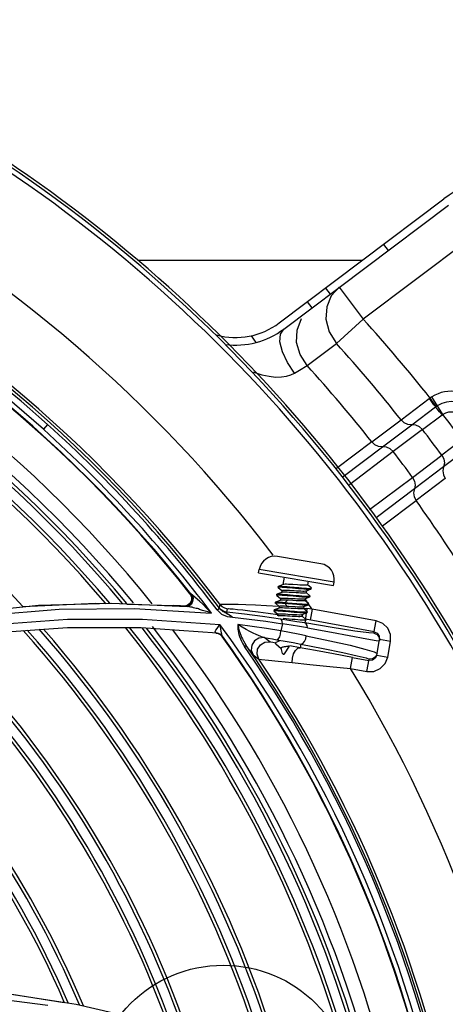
# Model space of a CAD drawing. Extents: x 40.7 to 137.4, y -250.8 to -221.5.
# Tile 23 of 256: x 56.6605 to 56.7254, y -238.4319 to -238.2815. Entities that reach past the tile are written whole.
import ezdxf

# ---------------------------------------------------------------- set-up
doc = ezdxf.new("R2010")
doc.units = 0
doc.header["$MEASUREMENT"] = 0
doc.layers.get('0').update_dxf_attribs({"linetype": 'CONTINUOUS'})
doc.layers.add('I-LIN_CHANADA', color=1, linetype='CONTINUOUS')

msp = doc.modelspace()

# ---------------------------------------------------------------- linework, layer by layer
at = {"color": 6, "linetype": 'Continuous'}
for p, q in [((56.70008406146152, -238.327832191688), (56.72521648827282, -238.3088935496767)), ((56.70078201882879, -238.3287584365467), (56.72591445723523, -238.3098197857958)), ((56.72958797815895, -238.3146947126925), (56.71292157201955, -238.3272537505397)), ((56.71599108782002, -238.3158453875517), (56.71668905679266, -238.3167716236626)), ((56.70716101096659, -238.3224993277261), (56.70785897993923, -238.323425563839)), ((56.7092480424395, -238.3223788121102), (56.70801900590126, -238.3237145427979)), ((56.70924805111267, -238.3223788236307), (56.71292157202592, -238.3272537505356)), ((56.70437272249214, -238.3246004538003), (56.70507069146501, -238.3255266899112)), ((56.70881455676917, -238.3309601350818), (56.71292157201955, -238.3272537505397)), ((56.69658771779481, -238.3308026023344), (56.69582816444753, -238.3297946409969)), ((56.70433963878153, -238.3343467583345), (56.70881456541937, -238.3309601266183)), ((56.72505964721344, -238.3418117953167), (56.72337336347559, -238.3391254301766)), ((56.71869098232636, -238.3426427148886), (56.72299699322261, -238.3393837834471)), ((56.72031799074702, -238.3433705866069), (56.72395886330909, -238.3406440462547)), ((56.72310400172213, -238.3393043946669), (56.72299699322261, -238.3393837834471)), ((56.7240161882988, -238.340602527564), (56.72310399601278, -238.3393043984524)), ((56.7219509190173, -238.3441218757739), (56.72493794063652, -238.3418916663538)), ((56.71422503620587, -238.3460084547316), (56.7186910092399, -238.3426427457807)), ((56.71585251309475, -238.346735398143), (56.72031765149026, -238.3433706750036)), ((56.72195091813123, -238.3441218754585), (56.71748568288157, -238.3474864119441)), ((56.71422506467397, -238.3460084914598), (56.70882566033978, -238.3500548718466)), ((56.70982638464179, -238.3513023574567), (56.71585220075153, -238.3467356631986)), ((56.72787751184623, -238.3457926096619), (56.72491036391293, -238.3480491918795)), ((56.71748527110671, -238.3474864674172), (56.71081936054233, -238.3525401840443)), ((56.7204454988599, -238.3514142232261), (56.72491042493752, -238.3480494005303)), ((56.72880702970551, -238.3470778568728), (56.72518245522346, -238.3498259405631)), ((56.72518227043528, -238.3498262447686), (56.72071718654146, -238.3531909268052)), ((56.71386804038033, -238.3563406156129), (56.72044520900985, -238.3514144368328)), ((56.72543363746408, -238.3515905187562), (56.72096731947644, -238.354955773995)), ((56.72071686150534, -238.3531911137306), (56.71486118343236, -238.3575786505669)), ((56.71583367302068, -238.3588455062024), (56.72096733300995, -238.3549557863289))]:
    msp.add_line(p, q, dxfattribs=at)
at = {"color": 5}
msp.add_line((56.67847554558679, -238.3182320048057), (56.71282393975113, -238.3182320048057), dxfattribs=at)
at = {"color": 155}
for p, q in [((56.66472861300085, -238.3433485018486), (56.6640776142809, -238.3440716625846)), ((56.7064598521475, -238.3646146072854), (56.69983928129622, -238.3634956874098)), ((56.69694047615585, -238.3659958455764), (56.69702490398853, -238.3654962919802)), ((56.69694047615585, -238.3659958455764), (56.7083760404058, -238.3679285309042)), ((56.70846041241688, -238.3674289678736), (56.69702490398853, -238.3654962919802)), ((56.70067738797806, -238.3677842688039), (56.69993191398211, -238.3680661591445)), ((56.70083759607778, -238.366654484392), (56.70064454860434, -238.3677967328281)), ((56.70447892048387, -238.3672698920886), (56.70438470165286, -238.3678273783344)), ((56.7083760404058, -238.3679285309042), (56.70846046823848, -238.3674289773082)), ((56.68648529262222, -238.3692274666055), (56.68670911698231, -238.3697113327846)), ((56.686574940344, -238.3692345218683), (56.68648535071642, -238.3692275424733)), ((56.68684418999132, -238.3694163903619), (56.68657485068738, -238.3692344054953)), ((56.69970213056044, -238.3692917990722), (56.69968178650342, -238.3694121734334)), ((56.69970213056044, -238.3692917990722), (56.69972848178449, -238.3692698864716)), ((56.70047396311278, -238.3689879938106), (56.69972848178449, -238.3692698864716)), ((56.69990265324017, -238.368237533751), (56.69988488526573, -238.3682081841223)), ((56.69990555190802, -238.368088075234), (56.699885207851, -238.3682084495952)), ((56.69990272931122, -238.3682375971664), (56.70048066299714, -238.3687206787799)), ((56.69990555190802, -238.368088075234), (56.69993191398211, -238.3680661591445)), ((56.70049034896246, -238.3687091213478), (56.70044111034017, -238.3690004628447)), ((56.70169823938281, -238.3681408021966), (56.70305402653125, -238.3682627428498)), ((56.70423048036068, -238.3687398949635), (56.70418126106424, -238.369031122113)), ((56.7047686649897, -238.3695026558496), (56.70419088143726, -238.3690196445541)), ((56.70419785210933, -238.3687522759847), (56.70423048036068, -238.3687398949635)), ((56.70423048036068, -238.3687398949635), (56.70494335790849, -238.3684704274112)), ((56.70497210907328, -238.3682989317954), (56.70439431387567, -238.36781591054)), ((56.70496946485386, -238.3684486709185), (56.70498980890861, -238.3683282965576)), ((56.70498980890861, -238.3683282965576), (56.70497210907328, -238.3682989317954)), ((56.6609687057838, -238.3711403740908), (56.67206860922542, -238.3706552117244)), ((56.66335133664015, -238.3709615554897), (56.67451828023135, -238.3706551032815)), ((56.67206860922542, -238.3706552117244), (56.67355213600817, -238.370697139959)), ((56.67451828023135, -238.3706551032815), (56.68602866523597, -238.371140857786)), ((56.67679665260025, -238.3707888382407), (56.68387355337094, -238.37098884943)), ((56.68684416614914, -238.369416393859), (56.68692652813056, -238.3698866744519)), ((56.69101798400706, -238.3708065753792), (56.69090838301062, -238.3713357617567)), ((56.69949526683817, -238.3706446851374), (56.69947786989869, -238.370615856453)), ((56.69949839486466, -238.370495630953), (56.69947805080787, -238.3706160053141)), ((56.69949527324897, -238.3706446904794), (56.70007379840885, -238.3711281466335)), ((56.70023765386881, -238.3702043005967), (56.69952470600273, -238.3704738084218)), ((56.69969933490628, -238.3694413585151), (56.70027722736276, -238.3699244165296)), ((56.70028690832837, -238.3699128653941), (56.70023765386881, -238.3702043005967)), ((56.70027017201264, -238.3701919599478), (56.70023765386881, -238.3702043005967)), ((56.70096624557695, -238.3706424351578), (56.70140038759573, -238.3706800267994)), ((56.70096624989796, -238.3706424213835), (56.7011809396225, -238.3710772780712)), ((56.70098671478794, -238.3705222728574), (56.70096637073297, -238.3706426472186)), ((56.70133221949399, -238.3701822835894), (56.70098655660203, -238.3705224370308)), ((56.70098671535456, -238.3705222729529), (56.70142164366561, -238.3705597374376)), ((56.70165092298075, -238.3702000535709), (56.70133219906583, -238.3701821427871)), ((56.70140038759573, -238.3706800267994), (56.70275430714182, -238.3708018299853)), ((56.70142164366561, -238.3705597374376), (56.70277670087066, -238.3706816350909)), ((56.70264982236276, -238.3702613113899), (56.70165092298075, -238.3702000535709)), ((56.70402704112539, -238.369943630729), (56.70397782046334, -238.370234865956)), ((56.70456522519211, -238.3707063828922), (56.70398744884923, -238.3702233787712)), ((56.70399435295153, -238.3699560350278), (56.70473986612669, -238.3696741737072)), ((56.70456256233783, -238.3708561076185), (56.70458290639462, -238.3707357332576)), ((56.70458290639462, -238.3707357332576), (56.70456522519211, -238.3707063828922)), ((56.70473998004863, -238.3696741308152), (56.70476638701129, -238.3696522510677)), ((56.70476601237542, -238.36965238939), (56.70478635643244, -238.3695320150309)), ((56.65257281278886, -238.3720158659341), (56.66335133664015, -238.3709615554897)), ((56.67792977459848, -238.3714338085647), (56.68973803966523, -238.3721515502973)), ((56.68444316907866, -238.3710262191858), (56.6838735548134, -238.3709888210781)), ((56.68500040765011, -238.3710646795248), (56.68444316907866, -238.3710262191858)), ((56.68557631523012, -238.371106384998), (56.68500040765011, -238.3710646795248)), ((56.68601427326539, -238.371015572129), (56.68557309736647, -238.3710861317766)), ((56.68610195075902, -238.3710228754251), (56.68557631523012, -238.371106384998)), ((56.686028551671, -238.371140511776), (56.6855763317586, -238.3711063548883)), ((56.69059825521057, -238.3716743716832), (56.69095334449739, -238.3714087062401)), ((56.69208275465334, -238.3720093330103), (56.6921918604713, -238.371478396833)), ((56.69479664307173, -238.3723160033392), (56.69208459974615, -238.3720094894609)), ((56.69813234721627, -238.3709789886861), (56.70003184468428, -238.3710990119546)), ((56.69839199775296, -238.3721590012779), (56.69987144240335, -238.3723782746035)), ((56.69929181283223, -238.3718484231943), (56.69927449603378, -238.3718196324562)), ((56.69929499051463, -238.3716993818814), (56.69927464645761, -238.3718197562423)), ((56.69929188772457, -238.3718484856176), (56.69987035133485, -238.3723318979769)), ((56.69929499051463, -238.3716993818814), (56.6993213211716, -238.3716775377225)), ((56.70006677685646, -238.3713956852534), (56.6993213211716, -238.3716775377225)), ((56.70008346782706, -238.3711166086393), (56.70003421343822, -238.371408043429)), ((56.70103523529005, -238.3718693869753), (56.70238905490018, -238.3719911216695)), ((56.70105504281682, -238.3717491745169), (56.70240040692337, -238.3718701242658)), ((56.70118089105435, -238.3710774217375), (56.70149982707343, -238.3710953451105)), ((56.70149982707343, -238.3710953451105), (56.70249925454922, -238.3711566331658)), ((56.7035880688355, -238.3723632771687), (56.70433364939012, -238.37208149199)), ((56.70375018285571, -238.3714036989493), (56.70431689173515, -238.3714543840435)), ((56.70382360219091, -238.3711473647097), (56.7037743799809, -238.3714386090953)), ((56.70436201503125, -238.3719103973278), (56.70378395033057, -238.3714271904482)), ((56.70379086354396, -238.3711597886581), (56.70453638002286, -238.3708779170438)), ((56.70431689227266, -238.3714543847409), (56.70424161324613, -238.3718895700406)), ((56.70509243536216, -238.3715294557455), (56.70431689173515, -238.3714543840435)), ((56.70435935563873, -238.3720600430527), (56.7043796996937, -238.3719396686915)), ((56.70453649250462, -238.3708778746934), (56.70456297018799, -238.3708559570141)), ((56.70509243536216, -238.3715294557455), (56.70478525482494, -238.3732104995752)), ((56.71487743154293, -238.3733174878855), (56.70509243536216, -238.3715294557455)), ((56.67921410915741, -238.3730642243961), (56.69101891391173, -238.3738803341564)), ((56.692117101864, -238.3726555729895), (56.6929623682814, -238.3727834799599)), ((56.69803784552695, -238.373403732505), (56.70056758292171, -238.3737690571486)), ((56.69988002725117, -238.3723203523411), (56.69983374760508, -238.3725941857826)), ((56.70056758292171, -238.3737690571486), (56.70034438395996, -238.3748752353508)), ((56.7007000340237, -238.3729398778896), (56.70113791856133, -238.3729781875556)), ((56.7036201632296, -238.3723510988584), (56.70357093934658, -238.3726423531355)), ((56.70415853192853, -238.3731141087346), (56.70358051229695, -238.3726309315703)), ((56.70408268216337, -238.373100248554), (56.703979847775, -238.373663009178)), ((56.71457011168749, -238.3749985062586), (56.7040858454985, -238.373082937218)), ((56.70408639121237, -238.3729414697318), (56.70408595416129, -238.3730535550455)), ((56.70413014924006, -238.3732852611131), (56.70415613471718, -238.3732636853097)), ((56.7041558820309, -238.3732637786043), (56.70417622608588, -238.3731434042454)), ((56.71453309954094, -238.3752010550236), (56.7148772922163, -238.3733174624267)), ((56.66775750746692, -238.3744114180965), (56.65688441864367, -238.3751845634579)), ((56.67899969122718, -238.3744133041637), (56.66775750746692, -238.3744114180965)), ((56.69058691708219, -238.3752349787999), (56.67899969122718, -238.3744133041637)), ((56.6908295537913, -238.3752561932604), (56.69044730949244, -238.3751971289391)), ((56.69054746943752, -238.3752279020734), (56.69058691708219, -238.3752349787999)), ((56.69083564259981, -238.3753093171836), (56.69058409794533, -238.3752462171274)), ((56.69091814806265, -238.3753181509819), (56.69058680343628, -238.3752349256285)), ((56.69080674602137, -238.3741794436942), (56.69101912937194, -238.3738781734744)), ((56.69111685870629, -238.3742514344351), (56.69101912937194, -238.3738781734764)), ((56.69118955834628, -238.3745925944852), (56.69111685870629, -238.3742514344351)), ((56.69136721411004, -238.3757276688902), (56.69144944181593, -238.3757366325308)), ((56.69865600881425, -238.3765368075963), (56.69776187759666, -238.3758961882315)), ((56.69953042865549, -238.3766802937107), (56.69951008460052, -238.3768006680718)), ((56.71345670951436, -238.3760610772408), (56.71487031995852, -238.3763167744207)), ((56.71487031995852, -238.3763167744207), (56.71536738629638, -238.3764082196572)), ((56.71497499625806, -238.3785555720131), (56.71540424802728, -238.3762064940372)), ((56.71536072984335, -238.3756705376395), (56.71540424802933, -238.3762064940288)), ((56.71708554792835, -238.3765137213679), (56.71540424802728, -238.3762064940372)), ((56.71665631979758, -238.3788626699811), (56.71708552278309, -238.3765138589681)), ((56.69479600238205, -238.3772481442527), (56.69503855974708, -238.3770797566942)), ((56.69571592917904, -238.3780322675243), (56.6950385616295, -238.3770797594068)), ((56.69954055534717, -238.3768515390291), (56.70039493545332, -238.377568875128)), ((56.70037762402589, -238.3774983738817), (56.70037658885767, -238.3775100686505)), ((56.70037658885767, -238.3775100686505), (56.70039496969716, -238.3775688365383)), ((56.70039889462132, -238.377456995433), (56.70037762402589, -238.3774983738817)), ((56.70038644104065, -238.3774855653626), (56.7003862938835, -238.3774815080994)), ((56.70058087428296, -238.3783340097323), (56.70038644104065, -238.3774855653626)), ((56.70039943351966, -238.377542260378), (56.70039493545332, -238.377568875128)), ((56.70088318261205, -238.3783851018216), (56.70162733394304, -238.3771984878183)), ((56.70329013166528, -238.3774375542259), (56.7016883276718, -238.3771322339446)), ((56.70339111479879, -238.3768849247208), (56.703290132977, -238.3774375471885)), ((56.71455517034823, -238.3780664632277), (56.71501453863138, -238.3783361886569)), ((56.69609708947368, -238.3785476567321), (56.69697700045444, -238.3791792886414)), ((56.70058087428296, -238.3783340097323), (56.70088318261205, -238.3783851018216)), ((56.70067952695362, -238.3784271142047), (56.70075941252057, -238.3784406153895)), ((56.71098569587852, -238.380619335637), (56.71129286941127, -238.3789382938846)), ((56.71129287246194, -238.3789382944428), (56.71376755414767, -238.3793904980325)), ((56.71346037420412, -238.3810715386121), (56.7138076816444, -238.3791709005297)), ((56.71430271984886, -238.3793469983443), (56.71376755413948, -238.3793904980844)), ((56.71433680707, -238.3791296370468), (56.7138076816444, -238.3791709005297)), ((56.71474474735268, -238.3790415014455), (56.71430271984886, -238.3793469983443)), ((56.71497499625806, -238.3785555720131), (56.71474474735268, -238.3790415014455)), ((56.71497499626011, -238.3785555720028), (56.71665629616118, -238.3788627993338)), ((56.7109857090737, -238.3806193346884), (56.71346049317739, -238.3810715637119)), ((56.65848991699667, -238.4302679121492), (56.66907249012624, -238.4319027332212)), ((56.66907249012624, -238.4319027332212), (56.67979906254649, -238.4343939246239))]:
    msp.add_line(p, q, dxfattribs=at)
at = {"color": 6, "linetype": 'Continuous'}
for points in [[(56.70801900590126, -238.3237145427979), (56.70733001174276, -238.3253656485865), (56.70720406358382, -238.3272540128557), (56.70770301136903, -238.3291983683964), (56.70881456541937, -238.3309601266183)], [(56.70433963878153, -238.3343467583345), (56.70325906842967, -238.3326644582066), (56.70274308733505, -238.3308313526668), (56.70280655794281, -238.3289316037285), (56.70349258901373, -238.3271626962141)], [(56.70241128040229, -238.3354932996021), (56.70132267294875, -238.3338727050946), (56.70055957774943, -238.3322312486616), (56.70019775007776, -238.3307353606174), (56.7002738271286, -238.3295365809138), (56.7007821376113, -238.3287583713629)], [(56.70241122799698, -238.335493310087), (56.7031993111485, -238.3350260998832), (56.70433954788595, -238.3343467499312)], [(56.69616743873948, -238.3353361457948), (56.69621914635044, -238.3353572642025), (56.69741805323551, -238.33573983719), (56.6985236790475, -238.3359838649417), (56.6995317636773, -238.3360959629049), (56.70043243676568, -238.3360838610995), (56.70121314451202, -238.3359642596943), (56.70187002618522, -238.3357587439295), (56.70241122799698, -238.335493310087)], [(56.72337332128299, -238.3391254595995), (56.72328250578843, -238.339183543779), (56.72319272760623, -238.3392431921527), (56.72310400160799, -238.3393043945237)], [(56.72398732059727, -238.3406235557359), (56.72370618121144, -238.3403227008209), (56.72337277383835, -238.3398852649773), (56.72299726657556, -238.3393835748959)], [(56.72395896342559, -238.3406441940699), (56.72405008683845, -238.3405785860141), (56.72413564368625, -238.340520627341), (56.72421632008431, -238.3404687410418)], [(56.72493783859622, -238.3418917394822), (56.72455763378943, -238.3413933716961), (56.72421799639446, -238.3409605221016), (56.72395896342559, -238.3406441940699)], [(56.72493794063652, -238.3418916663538), (56.72497705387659, -238.3418637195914), (56.72501759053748, -238.3418370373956), (56.72505964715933, -238.3418117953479)], [(56.7203179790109, -238.3433706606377), (56.71972026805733, -238.3433221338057), (56.71915556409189, -238.3430694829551), (56.7186910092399, -238.3426427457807)], [(56.72195091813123, -238.3441218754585), (56.72149185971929, -238.3436869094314), (56.72092702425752, -238.3434247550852), (56.72031765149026, -238.3433706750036)], [(56.71585231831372, -238.3467354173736), (56.71525409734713, -238.3466874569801), (56.71468958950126, -238.3464350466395), (56.71422503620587, -238.3460084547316)], [(56.71748568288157, -238.3474864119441), (56.71702635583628, -238.347051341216), (56.71646138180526, -238.3467893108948), (56.71585251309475, -238.346735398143)], [(56.72491042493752, -238.3480494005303), (56.72520193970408, -238.3486103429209), (56.72529825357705, -238.3492255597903), (56.72518227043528, -238.3498262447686)], [(56.72518233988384, -238.349826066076), (56.72506471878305, -238.3504135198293), (56.72515193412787, -238.3510260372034), (56.72543363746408, -238.3515905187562)], [(56.7204454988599, -238.3514142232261), (56.72073698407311, -238.3519755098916), (56.72083313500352, -238.3525909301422), (56.72071718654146, -238.3531909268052)], [(56.72071703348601, -238.3531912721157), (56.72059868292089, -238.35377903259), (56.72068553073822, -238.3543914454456), (56.72096731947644, -238.354955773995)]]:
    msp.add_lwpolyline(points, dxfattribs=at)
at = {"color": 155}
for points in [[(56.70287314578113, -238.3678429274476), (56.70215542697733, -238.3677984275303), (56.70180971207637, -238.3677784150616), (56.70148589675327, -238.3677626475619), (56.70120240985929, -238.3677535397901), (56.70096964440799, -238.3677528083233), (56.7007945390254, -238.3677618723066), (56.70067740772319, -238.3677841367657)], [(56.686574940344, -238.3692345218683), (56.68679822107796, -238.3697173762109), (56.68678280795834, -238.3702477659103), (56.68653385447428, -238.3707145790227), (56.68610195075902, -238.3710228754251)], [(56.69972848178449, -238.3692698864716), (56.69982361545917, -238.3692528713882), (56.70000368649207, -238.3692473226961), (56.70025428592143, -238.3692540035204), (56.70056502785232, -238.3692712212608), (56.70093016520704, -238.3692975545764), (56.7013357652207, -238.369330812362), (56.70176969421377, -238.369368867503)], [(56.69988488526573, -238.3682081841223), (56.69993042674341, -238.3681805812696), (56.70005401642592, -238.3681663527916), (56.70025381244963, -238.3681644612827), (56.70052572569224, -238.3681746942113), (56.70086332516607, -238.3681955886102), (56.70125069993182, -238.3682248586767), (56.70167508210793, -238.3682608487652)], [(56.69993191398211, -238.3680661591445), (56.69995253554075, -238.3680599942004), (56.7000794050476, -238.3680457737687), (56.70028294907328, -238.3680445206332), (56.70055608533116, -238.3680549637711), (56.70088811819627, -238.3680755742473), (56.70127289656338, -238.368104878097), (56.70169823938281, -238.3681408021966)], [(56.70195164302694, -238.3690021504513), (56.70160242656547, -238.3689819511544), (56.70127975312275, -238.368966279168), (56.70100030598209, -238.3689573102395), (56.7007680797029, -238.3689565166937), (56.70059053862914, -238.3689656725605), (56.70047398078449, -238.3689878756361)], [(56.70049034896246, -238.3687091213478), (56.70053192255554, -238.3686773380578), (56.70064303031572, -238.3686571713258), (56.70081759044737, -238.3686481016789), (56.70104987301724, -238.3686487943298), (56.70133354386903, -238.3686578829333), (56.70165830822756, -238.368673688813), (56.70200534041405, -238.3686937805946), (56.7023637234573, -238.3687160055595), (56.70272410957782, -238.3687383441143), (56.70307352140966, -238.3687585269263), (56.70339326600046, -238.368774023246), (56.70367203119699, -238.3687829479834), (56.70390345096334, -238.3687837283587), (56.70408096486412, -238.3687745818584), (56.70419785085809, -238.3687522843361)], [(56.70167508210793, -238.3682608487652), (56.7025735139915, -238.3683414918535), (56.7030253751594, -238.3683823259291), (56.70345890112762, -238.3684197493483), (56.70385984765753, -238.3684514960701), (56.70421362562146, -238.3684756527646), (56.70450975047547, -238.3684897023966), (56.70473618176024, -238.3684923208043), (56.70488928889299, -238.3684827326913), (56.7049435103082, -238.368470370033)], [(56.70418126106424, -238.369031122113), (56.7041396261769, -238.3690629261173), (56.70402764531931, -238.3690831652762), (56.70385107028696, -238.3690921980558), (56.70361886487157, -238.3690913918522), (56.70333738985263, -238.369082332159), (56.70301321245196, -238.3690665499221), (56.70266469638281, -238.3690463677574), (56.70195164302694, -238.3690021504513)], [(56.70438470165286, -238.3678273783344), (56.70434399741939, -238.3678588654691), (56.70423367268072, -238.3678791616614), (56.7040571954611, -238.3678884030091), (56.70382602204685, -238.3678877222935), (56.703546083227, -238.3678788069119), (56.70322418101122, -238.3678632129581), (56.70287314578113, -238.3678429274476)], [(56.70305402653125, -238.3682627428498), (56.70348518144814, -238.3682999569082), (56.70388253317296, -238.3683315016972), (56.70423784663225, -238.3683555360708), (56.70453450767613, -238.3683695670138), (56.7047620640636, -238.3683719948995), (56.70491382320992, -238.3683617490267), (56.70498452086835, -238.3683379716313), (56.70498980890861, -238.3683282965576)], [(56.7049435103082, -238.368470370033), (56.70496345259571, -238.3684592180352), (56.70496980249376, -238.3684485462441)], [(56.68670911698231, -238.3697113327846), (56.68669369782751, -238.3702408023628), (56.68644516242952, -238.3707073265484), (56.68601427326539, -238.371015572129)], [(56.68692652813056, -238.3698866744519), (56.68686322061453, -238.3703731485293), (56.68666684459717, -238.3707887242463), (56.68637068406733, -238.3710617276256), (56.686028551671, -238.371140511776)], [(56.68973838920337, -238.3721490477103), (56.6890510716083, -238.3714365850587), (56.68841187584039, -238.370803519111), (56.68790422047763, -238.3703197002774), (56.6872619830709, -238.3697458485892), (56.68684418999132, -238.3694163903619)], [(56.69101797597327, -238.3708065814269), (56.69117131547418, -238.3707905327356), (56.69151767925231, -238.3707804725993), (56.69206567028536, -238.3707763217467), (56.69282374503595, -238.3707819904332), (56.69379990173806, -238.3708004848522), (56.69500524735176, -238.370835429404), (56.69645033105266, -238.3708932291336), (56.69813234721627, -238.3709789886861)], [(56.69101798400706, -238.3708065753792), (56.69133909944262, -238.3711324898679), (56.69173962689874, -238.3713631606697), (56.6921918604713, -238.371478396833)], [(56.69947786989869, -238.370615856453), (56.69948319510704, -238.3706060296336), (56.699553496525, -238.3705822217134), (56.69970252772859, -238.370571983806), (56.69992618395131, -238.3705739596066), (56.70021829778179, -238.3705875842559), (56.70056888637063, -238.3706112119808), (56.70096624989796, -238.3706424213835)], [(56.69949839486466, -238.370495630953), (56.69950391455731, -238.3704857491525), (56.69952470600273, -238.3704738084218)], [(56.69952470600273, -238.3704738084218), (56.69957325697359, -238.370462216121), (56.69972034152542, -238.3704516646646), (56.69994091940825, -238.3704536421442), (56.7002315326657, -238.3704669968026), (56.70058373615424, -238.3704904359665), (56.70098671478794, -238.3705222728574)], [(56.69968150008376, -238.3694119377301), (56.6996991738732, -238.369393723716), (56.6997931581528, -238.3693741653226), (56.69996590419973, -238.3693674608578), (56.70021091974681, -238.3693731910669), (56.70052077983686, -238.3693900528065), (56.70088633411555, -238.3694159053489), (56.70129593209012, -238.3694493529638), (56.70173595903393, -238.3694880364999)], [(56.69969918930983, -238.3694412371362), (56.6996857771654, -238.3694270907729), (56.69968150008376, -238.3694119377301)], [(56.70133219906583, -238.3701821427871), (56.70102759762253, -238.3701680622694), (56.70076087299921, -238.3701604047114), (56.70054165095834, -238.3701607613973), (56.70037707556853, -238.3701704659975), (56.70027020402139, -238.3701917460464)], [(56.70028690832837, -238.3699128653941), (56.70032808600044, -238.3698812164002), (56.70043963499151, -238.3698609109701), (56.70061684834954, -238.3698517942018), (56.70084890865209, -238.3698525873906), (56.70112934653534, -238.3698615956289), (56.70145397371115, -238.3698773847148), (56.70180484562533, -238.3698977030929), (56.70216316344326, -238.3699199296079), (56.70251800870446, -238.3699419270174), (56.70286593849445, -238.3699620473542), (56.70318949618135, -238.3699777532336), (56.70347055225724, -238.3699867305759), (56.70370242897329, -238.3699874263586), (56.7038782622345, -238.3699782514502), (56.70399435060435, -238.3699560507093)], [(56.70173595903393, -238.3694880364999), (56.70265235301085, -238.3695708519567), (56.70309662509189, -238.3696101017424), (56.70351025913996, -238.3696440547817), (56.70388060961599, -238.369671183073), (56.70419929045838, -238.3696893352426), (56.70445420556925, -238.3696964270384), (56.70463668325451, -238.3696916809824), (56.70473998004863, -238.3696741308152)], [(56.70176969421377, -238.369368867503), (56.70267254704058, -238.3694505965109), (56.70311218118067, -238.3694893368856), (56.70352660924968, -238.3695235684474), (56.70390303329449, -238.3695510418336), (56.70422443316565, -238.3695692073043), (56.70447976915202, -238.3695762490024), (56.7046617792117, -238.3695709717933), (56.7047640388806, -238.3695522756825), (56.70478635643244, -238.3695320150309)], [(56.70397782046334, -238.370234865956), (56.70394181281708, -238.3702646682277), (56.70384687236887, -238.3702844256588), (56.70369526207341, -238.3702947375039), (56.70349205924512, -238.3702963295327), (56.70324528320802, -238.3702903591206), (56.702960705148, -238.3702781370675), (56.70264982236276, -238.3702613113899)], [(56.70275430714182, -238.3708018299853), (56.70317772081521, -238.3708375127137), (56.70356412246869, -238.3708671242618), (56.7039010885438, -238.3708884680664), (56.70417688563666, -238.3708991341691), (56.70438214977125, -238.3708983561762), (56.70451203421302, -238.3708849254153), (56.70453649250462, -238.3708778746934)], [(56.70277670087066, -238.3706816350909), (56.70319869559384, -238.3707173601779), (56.70358270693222, -238.3707467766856), (56.7039173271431, -238.3707678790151), (56.70419208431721, -238.3707788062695), (56.70439917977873, -238.3707782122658), (56.70453110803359, -238.3707648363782), (56.70458290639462, -238.3707357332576)], [(56.70478635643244, -238.3695320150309), (56.70478381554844, -238.3695196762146), (56.7047686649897, -238.3695026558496)], [(56.56657496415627, -238.4210164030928), (56.57195756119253, -238.4144539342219), (56.57788998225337, -238.408212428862), (56.58437242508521, -238.4023202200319), (56.59140636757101, -238.3968099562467), (56.59898957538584, -238.3917206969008), (56.60711017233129, -238.3870975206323), (56.6157578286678, -238.3829817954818), (56.62492675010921, -238.3794134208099), (56.63460473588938, -238.3764368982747), (56.64477282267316, -238.3741003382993), (56.65540525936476, -238.3724548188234), (56.66647036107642, -238.3715501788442), (56.67792977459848, -238.3714338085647)], [(56.68877263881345, -238.3718756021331), (56.6885773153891, -238.3718278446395), (56.68838666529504, -238.3717717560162), (56.68820685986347, -238.3717090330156), (56.68804233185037, -238.3716437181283), (56.68789001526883, -238.3715796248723), (56.68774223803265, -238.3715203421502), (56.68758823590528, -238.3714702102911), (56.68741674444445, -238.3714260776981), (56.68721997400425, -238.3713792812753), (56.687000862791, -238.3713243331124), (56.68677468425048, -238.3712711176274), (56.68655765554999, -238.3712247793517), (56.68635490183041, -238.3711857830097), (56.68617525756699, -238.3711568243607), (56.68602854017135, -238.3711405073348)], [(56.68973838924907, -238.3721490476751), (56.68954693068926, -238.3720727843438), (56.68935760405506, -238.3720097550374), (56.68916443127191, -238.3719601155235), (56.68877263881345, -238.3718756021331)], [(56.69059789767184, -238.3716768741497), (56.69127898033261, -238.3723196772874), (56.692117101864, -238.3726555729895)], [(56.69095332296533, -238.3714086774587), (56.69092788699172, -238.371370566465), (56.69091287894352, -238.3713462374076), (56.6909083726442, -238.3713357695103)], [(56.69208275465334, -238.3720093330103), (56.69163778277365, -238.3718965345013), (56.69123627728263, -238.3716674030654), (56.69090838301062, -238.3713357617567)], [(56.69154499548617, -238.3719415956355), (56.6913768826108, -238.3718294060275), (56.69121462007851, -238.3716964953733), (56.69107114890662, -238.3715523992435), (56.69095332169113, -238.3714086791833)], [(56.69238983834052, -238.3724355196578), (56.6921042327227, -238.3722508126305), (56.69197979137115, -238.3721746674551), (56.69185047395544, -238.3721044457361), (56.69170600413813, -238.3720310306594), (56.69154499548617, -238.3719415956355)], [(56.69296259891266, -238.3727813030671), (56.69278882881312, -238.3726746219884), (56.69262949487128, -238.3725737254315), (56.69248396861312, -238.3724781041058), (56.69235300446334, -238.3723880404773), (56.6922373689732, -238.3723036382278), (56.69213944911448, -238.3722259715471), (56.69206410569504, -238.3721581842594), (56.69201375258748, -238.3721019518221), (56.69198948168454, -238.3720576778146), (56.69199363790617, -238.3720267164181), (56.69202722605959, -238.3720106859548), (56.6920846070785, -238.372009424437)], [(56.69219186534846, -238.3714783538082), (56.69231908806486, -238.3714752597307), (56.69260625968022, -238.3714903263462), (56.69306579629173, -238.3715260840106)], [(56.69306579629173, -238.3715260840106), (56.69370932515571, -238.3715857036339), (56.69454626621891, -238.3716727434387), (56.69559538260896, -238.3717927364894), (56.69687762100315, -238.3719528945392), (56.69839199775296, -238.3721590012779)], [(56.69927449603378, -238.3718196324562), (56.69931338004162, -238.3717935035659), (56.69943348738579, -238.3717781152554), (56.69963228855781, -238.3717755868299), (56.69990246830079, -238.3717851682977), (56.7002340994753, -238.3718055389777), (56.70061515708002, -238.3718341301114), (56.70103523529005, -238.3718693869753)], [(56.6993213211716, -238.3716775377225), (56.69933947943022, -238.3716719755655), (56.69946345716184, -238.3716572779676), (56.69966355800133, -238.3716555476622), (56.69993407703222, -238.3716656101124), (56.70026373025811, -238.3716858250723), (56.70064132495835, -238.3717143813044), (56.70105504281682, -238.3717491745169)], [(56.69988002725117, -238.3723203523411), (56.69992168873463, -238.3722885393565), (56.70003365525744, -238.3722683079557), (56.70021003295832, -238.3722592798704), (56.70044230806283, -238.3722600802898), (56.7007240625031, -238.3722691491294), (56.70104829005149, -238.3722849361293), (56.70139659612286, -238.3723051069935), (56.70211012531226, -238.3723493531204)], [(56.7037743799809, -238.3714386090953), (56.70373328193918, -238.3714702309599), (56.70362179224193, -238.3714905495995), (56.70344448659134, -238.3714996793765), (56.70321219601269, -238.371498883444), (56.70293180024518, -238.3714898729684), (56.70260709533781, -238.3714740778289), (56.70225599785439, -238.3714537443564), (56.70189745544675, -238.3714315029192), (56.70154287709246, -238.3714095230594), (56.70119538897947, -238.3713894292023), (56.70087192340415, -238.3713737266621), (56.70059066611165, -238.3713647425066), (56.70035875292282, -238.3713640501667), (56.70018310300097, -238.3713732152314), (56.70006680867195, -238.3713954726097)], [(56.70008346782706, -238.3711166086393), (56.70012219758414, -238.3710858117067), (56.7002250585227, -238.371065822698), (56.70038913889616, -238.3710560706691), (56.70060815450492, -238.3710556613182), (56.70087520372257, -238.3710632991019), (56.70118089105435, -238.3710774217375)], [(56.70238905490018, -238.3719911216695), (56.70282169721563, -238.3720288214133), (56.70322135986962, -238.3720606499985), (56.70358072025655, -238.3720853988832), (56.7038827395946, -238.3721004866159), (56.70411542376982, -238.3721037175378), (56.70427287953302, -238.3720946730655), (56.7043337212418, -238.3720814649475)], [(56.70240040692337, -238.3718701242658), (56.70284092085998, -238.3719083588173), (56.70324820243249, -238.3719409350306), (56.70360805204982, -238.3719655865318), (56.70390809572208, -238.3719802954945), (56.70413888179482, -238.3719834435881), (56.70429511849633, -238.3719741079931), (56.7043720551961, -238.3719514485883), (56.7043796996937, -238.3719396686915)], [(56.70249925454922, -238.3711566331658), (56.70281018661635, -238.3711734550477), (56.70309472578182, -238.3711856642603), (56.70334138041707, -238.3711916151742), (56.70354440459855, -238.3711900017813), (56.70369581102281, -238.3711796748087), (56.70379085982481, -238.3711598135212)], [(56.70420095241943, -238.3721314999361), (56.70413158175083, -238.3725783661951), (56.70408639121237, -238.3729414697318)], [(56.7043337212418, -238.3720814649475), (56.70435062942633, -238.3720726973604), (56.70435953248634, -238.372059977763)], [(56.7043796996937, -238.3719396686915), (56.70436715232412, -238.3719149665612), (56.70436201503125, -238.3719103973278)], [(56.6170857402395, -238.3841435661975), (56.62624335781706, -238.3806424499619), (56.63591291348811, -238.3777361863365), (56.64607390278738, -238.3754744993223), (56.65669986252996, -238.3739091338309), (56.66775909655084, -238.373089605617), (56.67921410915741, -238.3730642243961)], [(56.69296261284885, -238.3727813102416), (56.69275023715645, -238.3726567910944), (56.692560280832, -238.3725420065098), (56.69238983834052, -238.3724355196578)], [(56.6929623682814, -238.3727834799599), (56.6955025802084, -238.3730752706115), (56.69803784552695, -238.373403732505)], [(56.70026852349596, -238.3730639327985), (56.6975249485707, -238.3726671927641), (56.69479664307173, -238.3723160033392)], [(56.70357093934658, -238.3726423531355), (56.70352932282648, -238.3726741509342), (56.7034180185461, -238.3726943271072), (56.70324333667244, -238.3727033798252), (56.70301100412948, -238.3727026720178), (56.70272756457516, -238.3726935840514), (56.70240290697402, -238.3726777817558), (56.70205594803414, -238.3726576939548), (56.7016982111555, -238.3726355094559), (56.70133798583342, -238.3726131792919), (56.7009884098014, -238.3725929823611), (56.7006681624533, -238.3725774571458), (56.70038964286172, -238.3725685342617), (56.70015805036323, -238.3725677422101), (56.69998039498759, -238.3725768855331), (56.69986341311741, -238.372599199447)], [(56.70056750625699, -238.3737678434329), (56.70052675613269, -238.3734240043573), (56.70042295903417, -238.3731765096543), (56.70026849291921, -238.3730641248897)], [(56.70397981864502, -238.3736631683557), (56.70278809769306, -238.3734636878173), (56.70154945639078, -238.3732633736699), (56.70026852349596, -238.3730639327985)], [(56.70441445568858, -238.3744256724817), (56.70317150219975, -238.3742043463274), (56.70188744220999, -238.3739847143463), (56.70056750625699, -238.3737678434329)], [(56.70113791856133, -238.3729781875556), (56.70204949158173, -238.3730606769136), (56.70249380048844, -238.3730998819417), (56.70290942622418, -238.3731342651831), (56.70328366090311, -238.3731616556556), (56.7036046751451, -238.3731800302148), (56.70386114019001, -238.3731874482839), (56.70404552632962, -238.3731826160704), (56.70415150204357, -238.3731645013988), (56.70417622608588, -238.3731434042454)], [(56.70211012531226, -238.3723493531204), (56.70245957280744, -238.3723695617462), (56.70278210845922, -238.3723852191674), (56.7030611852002, -238.3723941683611), (56.70329332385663, -238.3723949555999), (56.70347078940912, -238.3723857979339), (56.70358806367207, -238.3723633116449)], [(56.70441432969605, -238.3744257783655), (56.70434632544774, -238.3740525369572), (56.70419439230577, -238.3737895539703), (56.70397981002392, -238.3736630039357)], [(56.71453309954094, -238.3752010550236), (56.71374580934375, -238.3751770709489), (56.71163300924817, -238.3748968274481), (56.70817678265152, -238.3743600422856), (56.703979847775, -238.373663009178)], [(56.70417622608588, -238.3731434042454), (56.70417432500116, -238.3731323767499), (56.70415853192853, -238.3731141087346)], [(56.71708552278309, -238.3765138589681), (56.71706697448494, -238.3754333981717), (56.71664332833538, -238.3744582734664), (56.71588117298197, -238.3737170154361), (56.71487743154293, -238.3733174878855)], [(56.69044730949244, -238.3751971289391), (56.69033421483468, -238.3751201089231), (56.69031809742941, -238.374973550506), (56.69041176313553, -238.3747585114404)], [(56.69041176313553, -238.3747585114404), (56.69058907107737, -238.3744840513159), (56.69080674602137, -238.3741794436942)], [(56.69044739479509, -238.3751962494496), (56.69050066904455, -238.3752146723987), (56.69054746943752, -238.3752279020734)], [(56.69141636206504, -238.3756826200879), (56.69117013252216, -238.3754324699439), (56.6908295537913, -238.3752561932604)], [(56.69136721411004, -238.3757276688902), (56.6911309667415, -238.3754809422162), (56.69083564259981, -238.3753093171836)], [(56.69144944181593, -238.3757366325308), (56.69121334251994, -238.3754898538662), (56.69091814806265, -238.3753181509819)], [(56.69132149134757, -238.3753929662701), (56.69124407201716, -238.374899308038), (56.69118955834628, -238.3745925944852)], [(56.69377145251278, -238.3738993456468), (56.69376196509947, -238.3740614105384), (56.69375884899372, -238.3742395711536), (56.69376608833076, -238.3744352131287), (56.69378527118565, -238.374650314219), (56.69381857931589, -238.3748867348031), (56.69386884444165, -238.3751461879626), (56.69393957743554, -238.3754299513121), (56.69403501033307, -238.375739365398), (56.69416077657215, -238.3760761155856), (56.69432373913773, -238.3764409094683), (56.69453227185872, -238.3768328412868), (56.69479605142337, -238.3772493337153)], [(56.70034438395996, -238.3748752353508), (56.69815768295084, -238.3745217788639), (56.69596657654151, -238.3741965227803), (56.69377145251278, -238.3738993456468)], [(56.69776204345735, -238.3758961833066), (56.69754969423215, -238.3758378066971), (56.69727313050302, -238.3757340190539), (56.69694393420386, -238.3755933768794), (56.69656356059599, -238.3754174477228), (56.69612464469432, -238.3752027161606), (56.69561925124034, -238.3749430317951), (56.69505161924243, -238.3746384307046), (56.69442976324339, -238.374289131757), (56.6937716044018, -238.3738975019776)], [(56.69377160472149, -238.3738974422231), (56.69381996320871, -238.3741664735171), (56.69385108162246, -238.3743187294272), (56.69388872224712, -238.3744838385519), (56.69393388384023, -238.3746625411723), (56.69398791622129, -238.3748560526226), (56.69405256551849, -238.3750657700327), (56.69412982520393, -238.3752930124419), (56.6942219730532, -238.3755388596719), (56.69433164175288, -238.375803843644), (56.69446192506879, -238.3760880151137), (56.69461819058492, -238.3763943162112), (56.69480858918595, -238.3767266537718), (56.69503855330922, -238.3770797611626)], [(56.69971720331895, -238.3762154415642), (56.69994208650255, -238.3761176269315), (56.70015352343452, -238.3757954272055), (56.70029352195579, -238.375354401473), (56.70034419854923, -238.3748742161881)], [(56.70419800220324, -238.3756102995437), (56.70295475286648, -238.3753602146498), (56.70166848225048, -238.3751144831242), (56.70034437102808, -238.3748742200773)], [(56.70441446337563, -238.3744256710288), (56.7080406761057, -238.3750824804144), (56.71345670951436, -238.3760610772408)], [(56.71453309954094, -238.3752010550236), (56.71502831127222, -238.3754394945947), (56.71532740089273, -238.3758829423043), (56.71536738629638, -238.3764082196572)], [(56.71457011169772, -238.3749985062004), (56.71505530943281, -238.3752284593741), (56.71536072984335, -238.3756705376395)], [(56.69141636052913, -238.3756826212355), (56.69136043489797, -238.3755640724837), (56.69132149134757, -238.3753929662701)], [(56.69144944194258, -238.3757366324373), (56.69144674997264, -238.3757301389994), (56.69143531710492, -238.3757115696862), (56.69141636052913, -238.3756826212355)], [(56.69776187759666, -238.3758961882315), (56.69697924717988, -238.3759626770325), (56.696309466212, -238.3763717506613), (56.69589411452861, -238.3770334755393), (56.69581693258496, -238.3778144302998), (56.69609708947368, -238.3785476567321)], [(56.69697700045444, -238.3791792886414), (56.69670163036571, -238.3784482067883), (56.69678153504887, -238.3776679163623), (56.69720077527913, -238.3770056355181), (56.69787367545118, -238.3765990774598), (56.69865600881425, -238.3765368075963)], [(56.69776196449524, -238.3758964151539), (56.69841284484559, -238.3760000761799), (56.69906457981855, -238.3761064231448), (56.6997171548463, -238.3762154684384)], [(56.69952181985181, -238.3767239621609), (56.69910088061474, -238.3766409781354), (56.69880422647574, -238.3765771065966), (56.69865609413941, -238.3765370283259)], [(56.69954055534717, -238.3768515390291), (56.69950925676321, -238.3768059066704), (56.69950963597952, -238.3768003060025)], [(56.69957187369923, -238.3766444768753), (56.69956006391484, -238.3766496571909), (56.69952993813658, -238.376680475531)], [(56.70021138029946, -238.3763874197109), (56.70003331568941, -238.3764608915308), (56.69979661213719, -238.3765559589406), (56.69957191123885, -238.3766444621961)], [(56.6997171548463, -238.3762154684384), (56.70098561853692, -238.376435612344), (56.70221180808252, -238.3766593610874), (56.70339114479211, -238.376884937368)], [(56.70339124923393, -238.3768848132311), (56.70369064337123, -238.3768091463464), (56.70396534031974, -238.376510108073), (56.70414123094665, -238.376085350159), (56.70419775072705, -238.3756105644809)], [(56.70419775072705, -238.3756105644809), (56.70782215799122, -238.3763768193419), (56.71091052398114, -238.3770752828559), (56.71317505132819, -238.3776438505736), (56.71455517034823, -238.3780664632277)], [(56.69609725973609, -238.3785482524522), (56.69604425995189, -238.3784839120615), (56.69591910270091, -238.3783145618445), (56.69571592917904, -238.3780322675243)], [(56.70160933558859, -238.3771872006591), (56.70150052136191, -238.3772201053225), (56.70136257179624, -238.3772474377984), (56.70120260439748, -238.3772712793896), (56.70102816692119, -238.3772944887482), (56.70085593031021, -238.3773182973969), (56.70069573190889, -238.3773450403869), (56.70056135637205, -238.377376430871), (56.7004622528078, -238.377412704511), (56.70039889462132, -238.377456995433)], [(56.70206450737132, -238.3797152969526), (56.70210151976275, -238.3790482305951), (56.7022790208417, -238.3783950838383), (56.70256811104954, -238.3778577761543), (56.70292362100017, -238.3775202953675), (56.70329012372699, -238.3774375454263)], [(56.71129287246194, -238.3789382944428), (56.70836128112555, -238.3783978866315), (56.70560789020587, -238.3778811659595), (56.703290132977, -238.3774375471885)], [(56.70339111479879, -238.3768849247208), (56.70681172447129, -238.3775635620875), (56.70977109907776, -238.3781732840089), (56.71197572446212, -238.378655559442), (56.71333838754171, -238.3789913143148), (56.7138076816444, -238.3791709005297)], [(56.69697699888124, -238.3791795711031), (56.69740156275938, -238.3792411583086), (56.69845124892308, -238.3793515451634), (56.6999411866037, -238.3794986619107), (56.70206459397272, -238.3797152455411)], [(56.70206459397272, -238.3797152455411), (56.70473824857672, -238.3799927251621), (56.70780295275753, -238.3803030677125), (56.710985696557, -238.3806193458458)], [(56.71346049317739, -238.3810715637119), (56.71454068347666, -238.3810528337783), (56.71551573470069, -238.3806290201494), (56.71625686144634, -238.3798667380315), (56.71665631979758, -238.3788626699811)], [(56.71501497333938, -238.3783367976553), (56.71477341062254, -238.3788354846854), (56.71433680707, -238.3791296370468)], [(56.64507488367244, -238.4302868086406), (56.65483032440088, -238.4307910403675), (56.66476512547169, -238.4320189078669)], [(56.65440299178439, -238.4299443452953), (56.65927047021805, -238.4303602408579), (56.66725858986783, -238.431627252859)]]:
    msp.add_lwpolyline(points, dxfattribs=at)
at = {"color": 6, "linetype": 'Continuous'}
for centre, radius, start, end in [((56.53326218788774, -238.489387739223), 0.2240439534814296, 29.58632598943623, 68.10195673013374), ((56.53326218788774, -238.489387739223), 0.2233113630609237, 29.58905606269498, 68.10201367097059), ((56.53326218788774, -238.489387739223), 0.2244575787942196, 30.23500517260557, 64.84730706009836), ((56.73693501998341, -238.3244445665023), 0.01947198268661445, 37.00000000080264, 127.0000000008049), ((56.69343497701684, -238.3190085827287), 0.01104836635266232, 254.6501839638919, 307.0000000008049), ((56.53326218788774, -238.489387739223), 0.2420019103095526, 38.32885767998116, 42.06473949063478), ((56.69343497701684, -238.3190085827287), 0.01220813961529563, 262.5285337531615, 307.0000000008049), ((56.53326218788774, -238.489387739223), 0.2364697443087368, 38.35746263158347, 42.06473955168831), ((56.53326218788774, -238.489387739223), 0.2308791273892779, 38.3902442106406, 42.1848323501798), ((56.72635804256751, -238.3438795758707), 0.005613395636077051, 311.874555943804, 122.1213550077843), ((56.72635804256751, -238.3438795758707), 0.004027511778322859, 311.874424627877, 122.1254260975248), ((56.72635804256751, -238.3438795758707), 0.002441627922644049, 311.874572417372, 122.1254275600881), ((56.53326218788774, -238.489387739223), 0.2420019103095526, 36.42400728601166, 37.57599271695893), ((56.53326218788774, -238.489387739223), 0.2381293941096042, 36.40839163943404, 37.59160835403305), ((56.53326218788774, -238.489387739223), 0.2325387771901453, 36.3940656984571, 37.60593429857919), ((56.53326218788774, -238.489387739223), 0.2308791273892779, 31.81516779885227, 35.60975584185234)]:
    msp.add_arc(centre, radius, start, end, dxfattribs=at)
at = {"color": 155}
for centre, radius, start, end in [((56.53326218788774, -238.489387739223), 0.2083655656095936, 37.23801790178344, 61.46701039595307), ((56.53326218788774, -238.489387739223), 0.1955233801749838, 48.0060445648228, 66.2129858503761), ((56.53326218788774, -238.489387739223), 0.1947198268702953, 38.0983991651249, 65.71196872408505), ((56.53326218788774, -238.489387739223), 0.1947860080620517, 38.0863084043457, 65.7142874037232), ((56.53326218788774, -238.489387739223), 0.1964964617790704, 48.0060445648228, 64.73198828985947), ((56.53326218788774, -238.489387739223), 0.1969404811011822, 36.80256736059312, 64.73093516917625), ((56.53326218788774, -238.489387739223), 0.1973534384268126, 36.93128696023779, 63.94733390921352), ((56.53326218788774, -238.489387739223), 0.1892692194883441, 38.83001368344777, 67.29899980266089), ((56.53326218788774, -238.489387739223), 0.186260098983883, 39.58963827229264, 68.10550359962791), ((56.53326218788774, -238.489387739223), 0.1871111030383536, 39.40643881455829, 67.97252857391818), ((56.53326218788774, -238.489387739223), 0.1837938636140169, 40.24333012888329, 68.75024427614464), ((56.53326218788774, -238.489387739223), 0.1842944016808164, 40.11085229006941, 68.61961165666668), ((56.53326218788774, -238.489387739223), 0.1857594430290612, 39.72251940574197, 68.23659648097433), ((56.53326218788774, -238.489387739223), 0.174051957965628, 42.80054428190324, 71.26836951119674), ((56.53326218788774, -238.489387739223), 0.1964958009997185, 36.80203508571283, 48.00555238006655), ((56.53326218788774, -238.489387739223), 0.1955230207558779, 36.84160177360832, 48.00555238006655), ((56.69943239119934, -238.3659031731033), 0.002441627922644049, 80.40728515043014, 170.4072851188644), ((56.70605298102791, -238.3670220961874), 0.002441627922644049, 350.4072851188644, 80.40728508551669), ((56.53326218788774, -238.489387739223), 0.2083655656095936, 34.70579681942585, 34.97601316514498), ((56.53326218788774, -238.489387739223), 0.2083655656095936, 34.44620732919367, 34.682975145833), ((56.53326218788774, -238.489387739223), 0.1715857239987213, 16.55870982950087, 41.8980705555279), ((56.53326218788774, -238.489387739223), 0.1720862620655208, 16.42420773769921, 41.77052268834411), ((56.53326218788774, -238.489387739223), 0.1735513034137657, 16.030099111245, 41.39644157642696), ((56.53326218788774, -238.489387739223), 0.174051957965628, 15.89529432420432, 41.26836951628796), ((56.53326218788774, -238.489387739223), 0.1837938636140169, 13.25653966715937, 38.750244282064), ((56.53326218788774, -238.489387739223), 0.1842944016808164, 13.12020711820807, 38.61961166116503), ((56.53326218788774, -238.489387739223), 0.1857594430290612, 12.72076774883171, 38.23659648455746), ((56.53326218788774, -238.489387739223), 0.186260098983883, 12.58415108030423, 38.10550360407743), ((56.53326218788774, -238.489387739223), 0.1871111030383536, 12.44180571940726, 37.9878198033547), ((56.53326218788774, -238.489387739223), 0.1892692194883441, 11.85978202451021, 37.29144038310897), ((56.53326218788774, -238.489387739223), 0.1955225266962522, 9.771295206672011, 36.21109889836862), ((56.53326218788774, -238.489387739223), 0.1593775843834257, 19.81475983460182, 44.96510293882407), ((56.53326218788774, -238.489387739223), 0.1598781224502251, 19.68220640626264, 44.84109373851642), ((56.53326218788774, -238.489387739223), 0.16134316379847, 19.29377333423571, 44.47725132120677), ((56.53326218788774, -238.489387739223), 0.1618438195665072, 19.16089808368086, 44.35263780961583), ((56.53326218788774, -238.489387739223), 0.1947198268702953, 11.04677700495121, 35.71196873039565), ((56.53326218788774, -238.489387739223), 0.1947860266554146, 11.03436148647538, 35.71428842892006), ((56.53326218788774, -238.489387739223), 0.1966411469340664, 9.702832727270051, 34.76876374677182), ((56.53326218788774, -238.489387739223), 0.1969382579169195, 9.70281810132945, 34.76905563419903), ((56.53326218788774, -238.489387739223), 0.1484148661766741, 22.69690694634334, 47.64013455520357), ((56.53326218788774, -238.489387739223), 0.1973534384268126, 9.84790158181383, 33.94734579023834), ((56.7006998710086, -238.3783067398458), 0.000122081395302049, 192.908940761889, 260.4072851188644), ((56.70077975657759, -238.3783202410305), 0.000122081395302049, 260.4072851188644, 327.9056294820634), ((56.53326218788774, -238.489387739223), 0.145948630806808, 23.33953352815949, 48.23036840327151), ((56.53326218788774, -238.489387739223), 0.1464491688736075, 23.20927202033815, 48.11092975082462), ((56.53326218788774, -238.489387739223), 0.147914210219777, 22.82751340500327, 47.7602932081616), ((56.53326218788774, -238.489387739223), 0.2083655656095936, 7.30913626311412, 31.46700977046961)]:
    msp.add_arc(centre, radius, start, end, dxfattribs=at)
at = {"layer": 'I-LIN_CHANADA'}
msp.add_circle((56.6915378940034, -238.4459338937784), 0.02, dxfattribs=at)

doc.saveas('drawing.dxf')
